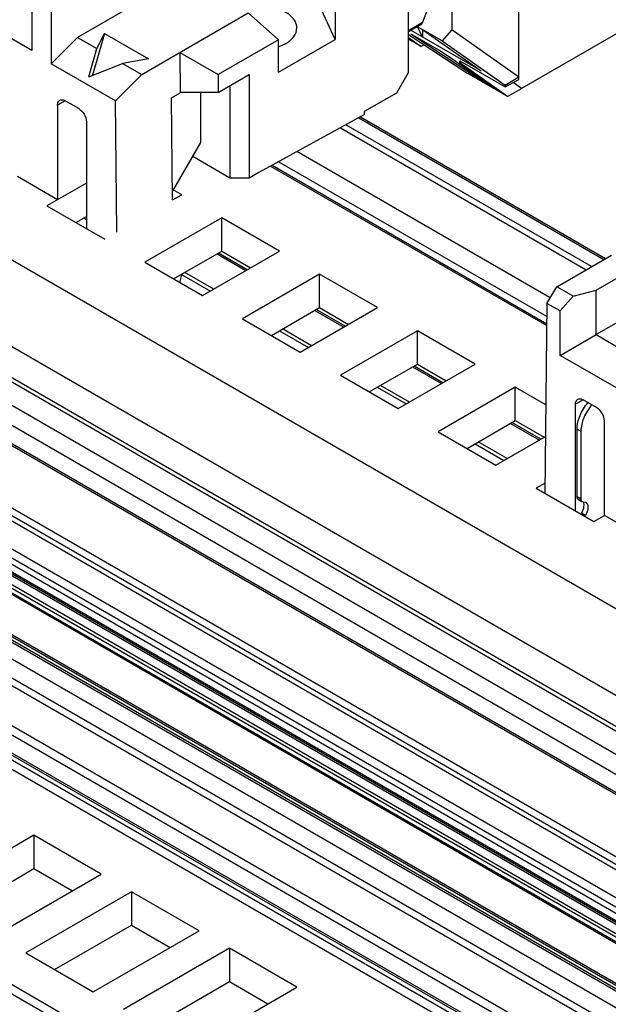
# Model space of a CAD drawing. Header units: inches. Extents: x 0 to 34, y 0 to 22.
# Tile 74 of 88: x 28.033 to 28.245, y 15.69 to 16.046. Entities that reach past the tile are written whole.
import ezdxf

# ---------------------------------------------------------------- set-up
doc = ezdxf.new("R2010")
doc.units = ezdxf.units.IN
doc.header["$LTSCALE"] = 1.87
doc.header["$MEASUREMENT"] = 0
doc.layers.get('0').update_dxf_attribs({"linetype": 'CONTINUOUS'})

msp = doc.modelspace()

# ---------------------------------------------------------------- linework, layer by layer
at = {"color": 7, "linetype": 'CONTINUOUS'}
for p, q in [((25.8409505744, 16.9575295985), (28.8461543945, 15.2223625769)), ((28.8475463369, 15.224773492), (25.8423425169, 16.9599405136)), ((28.8471983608, 15.4869707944), (26.351793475, 16.9277863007)), ((28.8471983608, 15.4556268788), (26.351793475, 16.8964423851)), ((28.8471983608, 15.4443763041), (26.351793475, 16.8851918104)), ((28.8471983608, 15.4427678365), (26.351793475, 16.8835833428)), ((28.8471983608, 15.43432909), (26.351793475, 16.8751445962)), ((28.8471983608, 15.4270965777), (26.351793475, 16.8679120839)), ((26.351793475, 16.8614465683), (28.8471983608, 15.420631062)), ((26.351793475, 16.8607807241), (28.8471983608, 15.4199652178)), ((28.8471983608, 15.3972577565), (26.351793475, 16.8380732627)), ((28.8471983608, 15.3944959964), (26.351793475, 16.8353115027)), ((28.8471983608, 15.392537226), (26.351793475, 16.8333527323)), ((28.8471983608, 15.3824910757), (26.351793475, 16.8233065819)), ((26.351793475, 16.8200919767), (28.8471983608, 15.3792764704)), ((28.8471983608, 15.376865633), (26.351793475, 16.8176811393)), ((26.351793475, 16.8151319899), (28.8471983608, 15.3743164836)), ((26.351793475, 16.8144661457), (28.8471983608, 15.3736506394)), ((28.8471983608, 15.3728469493), (26.351793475, 16.8136624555)), ((26.351793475, 16.8104478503), (28.8471983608, 15.369632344)), ((28.8471983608, 15.368289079), (26.351793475, 16.8091045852)), ((26.351793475, 16.8074974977), (28.8471983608, 15.3666819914)), ((28.8471983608, 15.3660160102), (26.351793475, 16.8068315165)), ((28.8471983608, 15.3515509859), (26.351793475, 16.7923665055)), ((26.351793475, 16.7917008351), (28.8471983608, 15.3508853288)), ((28.8471983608, 15.3495420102), (26.351793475, 16.7903575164)), ((26.351793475, 16.7896918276), (28.8471983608, 15.3488763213)), ((28.8471983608, 15.3427137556), (26.351793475, 16.7835292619)), ((28.8471983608, 15.3358830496), (26.351793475, 16.7766985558)), ((28.8471983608, 15.3330694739), (26.351793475, 16.7738849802)), ((28.8471983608, 15.3186030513), (26.351793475, 16.7594185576)), ((26.351793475, 16.7562039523), (28.8471983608, 15.315388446)), ((28.8471983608, 15.3087184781), (26.351793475, 16.749533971)), ((26.351793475, 16.7488683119), (28.8471983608, 15.3080528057)), ((26.3488358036, 16.7454555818), (28.8471983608, 15.3029323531)), ((28.8471983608, 15.3061469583), (26.3517065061, 16.7470126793)), ((28.8471983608, 16.3866335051), (28.2139269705, 16.0209905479)), ((28.2128901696, 16.0242763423), (28.2128901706, 16.1007417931)), ((28.1887051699, 16.0747257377), (28.1887051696, 16.0421910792)), ((28.1730458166, 16.0267241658), (28.1730458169, 16.0656842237)), ((28.1838333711, 16.059692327), (28.1781438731, 16.0449279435)), ((28.0439431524, 16.0548326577), (28.0439431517, 16.0299305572)), ((28.1465797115, 16.0387506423), (28.13922591, 16.054596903)), ((28.0369739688, 16.0508194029), (28.0369739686, 16.0347580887)), ((28.0739137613, 16.0512423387), (28.0534779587, 16.0394429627)), ((28.1465797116, 16.0504030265), (28.1465797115, 16.0387506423)), ((28.0369739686, 16.0347580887), (28.015765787, 16.0470034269)), ((28.0766190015, 16.026081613), (28.115109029, 16.0483052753)), ((28.115109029, 16.0483052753), (28.1260869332, 16.0385707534)), ((28.1730458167, 16.0419843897), (28.1781438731, 16.0449279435)), ((28.1773346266, 16.0439283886), (28.1730458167, 16.0414520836)), ((28.1781612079, 16.0395875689), (28.176288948, 16.043348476)), ((28.1771367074, 16.0428589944), (28.1763096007, 16.0433365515)), ((28.1782656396, 16.0422138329), (28.1771367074, 16.0428589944)), ((28.0534779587, 16.0394429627), (28.0439431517, 16.0299305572)), ((28.0534779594, 16.0394429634), (28.0603957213, 16.0354487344)), ((28.0631884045, 16.0408857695), (28.0588772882, 16.0257654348)), ((28.0603957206, 16.0354487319), (28.0631884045, 16.0408857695)), ((28.063188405, 16.0408857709), (28.0791178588, 16.0316883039)), ((28.1730458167, 16.0405266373), (28.1945526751, 16.0263689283)), ((28.1730458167, 16.0393661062), (28.1775858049, 16.0361654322)), ((28.1739352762, 16.0406876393), (28.1745201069, 16.0404020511)), ((28.1753943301, 16.0396307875), (28.1739352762, 16.0406876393)), ((28.1993187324, 16.0273714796), (28.1739888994, 16.0419966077)), ((28.1745108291, 16.040406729), (28.1847033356, 16.0345217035)), ((28.1753943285, 16.0398966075), (28.1753943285, 16.0396307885)), ((28.2011907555, 16.0226493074), (28.1753943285, 16.0396307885)), ((28.1781612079, 16.0422138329), (28.1781612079, 16.0395875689)), ((28.178265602, 16.0422138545), (28.1993187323, 16.0273714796)), ((28.1852253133, 16.0381954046), (28.1782656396, 16.0422138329)), ((28.1887051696, 16.0421910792), (28.1852253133, 16.0381954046)), ((28.2128901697, 16.0251407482), (28.1887051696, 16.0421910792)), ((28.1260869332, 16.0385707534), (28.1043186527, 16.0260020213)), ((28.1260869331, 16.0269183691), (28.1465797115, 16.0387506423)), ((28.1260869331, 16.0269183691), (28.1260869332, 16.0385707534)), ((28.1261123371, 16.0360893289), (28.1286776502, 16.0372548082)), ((28.1730458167, 16.0389220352), (28.1741063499, 16.0381743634)), ((28.1775858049, 16.0361654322), (28.1741063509, 16.0381743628)), ((28.1786964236, 16.03680691), (28.1775857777, 16.0361654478)), ((28.1852253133, 16.0381954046), (28.2079494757, 16.0221749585)), ((28.0574756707, 16.0252072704), (28.0603957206, 16.0354487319)), ((28.0903992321, 16.0340381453), (28.0905558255, 16.0194827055)), ((28.0903992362, 16.0340381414), (28.1043186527, 16.0260020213)), ((28.1847036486, 16.0345222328), (28.1874872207, 16.0327374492)), ((28.1874872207, 16.0327374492), (28.2038425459, 16.0212070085)), ((28.0671275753, 16.0165441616), (28.0439431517, 16.0299305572)), ((28.0574756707, 16.0252072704), (28.0697012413, 16.0300758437)), ((28.0791178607, 16.0316883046), (28.0697012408, 16.0300758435)), ((28.0697012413, 16.0300758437), (28.0766190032, 16.0260816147)), ((28.1915941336, 16.0309894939), (28.2079494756, 16.0215461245)), ((28.1915941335, 16.0302861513), (28.1915941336, 16.0309894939)), ((28.1915941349, 16.0302861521), (28.1919037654, 16.0304732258)), ((28.2089047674, 16.0180822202), (28.1915941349, 16.0302861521)), ((28.1919037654, 16.0304732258), (28.1921895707, 16.0306453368)), ((28.0766190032, 16.0260816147), (28.0671275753, 16.0165441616)), ((28.1043186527, 16.0260020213), (28.1043186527, 16.0195731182)), ((28.1043186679, 16.0195731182), (28.1154542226, 16.0260026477)), ((28.1154542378, 16.0260026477), (28.1154542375, 15.9886346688)), ((28.1688699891, 16.019476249), (28.1730458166, 16.0267241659)), ((28.201141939, 16.02256476), (28.1945526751, 16.0263689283)), ((28.2079494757, 16.0221749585), (28.2128901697, 16.0251640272)), ((28.1084945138, 16.0219841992), (28.1084945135, 15.9886346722)), ((28.2030818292, 16.0214446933), (28.201141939, 16.02256476)), ((28.2011907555, 16.0226493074), (28.2011907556, 16.0230765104)), ((28.2030921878, 16.0214626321), (28.2011907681, 16.0226492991)), ((28.2030921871, 16.0214626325), (28.2030921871, 16.0217360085)), ((28.2038425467, 16.0210293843), (28.2030921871, 16.0214626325)), ((28.2079494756, 16.0215461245), (28.2128899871, 16.0242749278)), ((28.2079494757, 16.0221749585), (28.2079494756, 16.0215461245)), ((28.2139269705, 16.0209905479), (28.2108592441, 16.0231532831)), ((28.0874239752, 16.0176744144), (28.0905558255, 16.0194827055)), ((28.1043186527, 16.0195731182), (28.0905558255, 16.0195731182)), ((28.0980544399, 16.0014925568), (28.09805444, 16.0195731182)), ((28.1572124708, 16.0127453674), (28.1688699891, 16.0194762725)), ((28.203842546, 16.0212070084), (28.2043410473, 16.02083358)), ((28.2038425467, 16.0212070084), (28.2038425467, 16.0210293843)), ((28.2044191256, 16.0207484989), (28.2038425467, 16.0210293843)), ((28.2089047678, 16.0180822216), (28.2041177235, 16.0208465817)), ((28.2043410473, 16.02083358), (28.2044191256, 16.0207484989)), ((28.2089064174, 16.018093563), (28.2139296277, 16.0209935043)), ((28.0489888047, 16.0165595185), (28.0462050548, 16.0149522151)), ((28.0462050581, 16.0149522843), (28.0462050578, 15.9807986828)), ((28.0538607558, 16.0137463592), (28.0489889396, 16.0165592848)), ((28.0676383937, 15.9690633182), (28.0671275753, 16.0165441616)), ((28.0878215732, 15.9807168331), (28.0874239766, 16.0176744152)), ((28.1572124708, 16.0115399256), (28.1189340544, 15.9906438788)), ((28.1556587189, 16.0106917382), (28.2442779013, 15.959524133)), ((28.1572124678, 16.0115398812), (28.1572124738, 16.0127453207)), ((28.0566446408, 16.0089245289), (28.0566446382, 15.9703507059)), ((28.2392226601, 15.9566053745), (28.1504618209, 16.0078547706)), ((28.1550659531, 16.0103681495), (28.243701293, 15.9591912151)), ((28.1485071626, 16.0067877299), (28.2373212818, 15.9555075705)), ((28.087789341, 15.9837128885), (28.0980544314, 16.0014925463)), ((28.2242552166, 15.9453049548), (28.1327081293, 15.9981630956)), ((28.1084945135, 15.9886346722), (28.0950970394, 15.9963701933)), ((28.1231804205, 15.9929619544), (28.2230334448, 15.9353080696)), ((28.1237731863, 15.9932855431), (28.223040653, 15.9359697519)), ((28.2230686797, 15.9385424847), (28.1260779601, 15.9945437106)), ((28.1189340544, 15.9906438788), (28.1154542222, 15.9886346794)), ((28.0462050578, 15.9807986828), (28.0317288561, 15.9891570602)), ((28.0566446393, 15.9868263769), (28.0423772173, 15.9785885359)), ((28.1154542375, 15.9886346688), (28.1084945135, 15.9886346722)), ((28.0910952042, 15.9826069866), (28.0877806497, 15.9845207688)), ((28.0878215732, 15.9807168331), (28.0910952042, 15.9826069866)), ((28.0423772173, 15.9785885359), (28.0632563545, 15.9665331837)), ((28.0528157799, 15.9725614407), (28.0566446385, 15.9747721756)), ((28.0557106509, 15.9742329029), (28.0566446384, 15.9736936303)), ((28.105571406, 15.9742486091), (28.0777325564, 15.9581748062)), ((28.1264505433, 15.9621932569), (28.105571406, 15.9742486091)), ((28.105571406, 15.9621944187), (28.105571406, 15.9742486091)), ((28.2409030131, 15.9481015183), (28.2749984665, 15.9677878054)), ((28.0881711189, 15.952147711), (28.105571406, 15.9621944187)), ((28.0986116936, 15.946119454), (28.1264505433, 15.9621932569)), ((28.103858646, 15.9612054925), (28.1142992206, 15.9551772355)), ((28.1148086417, 15.9554713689), (28.104368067, 15.9614996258)), ((28.105571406, 15.9621944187), (28.1160119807, 15.9561661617)), ((28.0777325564, 15.9581748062), (28.0986116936, 15.946119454)), ((28.2266445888, 15.949343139), (28.2464786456, 15.9607947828)), ((28.0910628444, 15.953817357), (28.090287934, 15.9509254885)), ((28.09106599, 15.9538191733), (28.1015065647, 15.9477909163)), ((28.1026585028, 15.9484560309), (28.0922179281, 15.9544842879)), ((28.1409267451, 15.9538348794), (28.1130878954, 15.9377610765)), ((28.1618058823, 15.9417795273), (28.1409267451, 15.9538348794)), ((28.1409267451, 15.941780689), (28.1409267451, 15.9538348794)), ((28.2749984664, 15.9517158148), (28.240903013, 15.9320295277)), ((28.2231209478, 15.9433404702), (28.2266445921, 15.9493431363)), ((28.2326446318, 15.9458787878), (28.2266445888, 15.949343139)), ((28.232644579, 15.9458787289), (28.2409030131, 15.9481022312)), ((28.240903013, 15.9320295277), (28.2409030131, 15.9481015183)), ((28.2231209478, 15.9433404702), (28.222372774, 15.8746613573)), ((28.2278978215, 15.9405823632), (28.2231209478, 15.9433404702)), ((28.2278978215, 15.9405823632), (28.232644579, 15.9458787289)), ((28.123526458, 15.9317339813), (28.1409267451, 15.941780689)), ((28.1339670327, 15.9257057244), (28.1618058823, 15.9417795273)), ((28.139213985, 15.9407917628), (28.1496545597, 15.9347635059)), ((28.1501639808, 15.9350576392), (28.1397234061, 15.9410858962)), ((28.1409267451, 15.941780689), (28.1513673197, 15.9357524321)), ((28.2278978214, 15.9245210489), (28.2278978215, 15.9405823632)), ((28.1130878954, 15.9377610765), (28.1339670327, 15.9257057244)), ((28.1264213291, 15.9334054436), (28.1368619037, 15.9273771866)), ((28.1380138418, 15.9280423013), (28.1275732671, 15.9340705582)), ((28.1762820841, 15.9334211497), (28.1484432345, 15.9173473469)), ((28.1971612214, 15.9213657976), (28.1762820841, 15.9334211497)), ((28.1762820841, 15.9213669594), (28.1762820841, 15.9334211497)), ((28.2278978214, 15.9245210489), (28.2409029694, 15.932029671)), ((28.2409029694, 15.932029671), (28.2491060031, 15.9272933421)), ((28.249106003, 15.9122757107), (28.2278978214, 15.9245210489)), ((28.158881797, 15.9113202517), (28.1762820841, 15.9213669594)), ((28.1693223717, 15.9052919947), (28.1971612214, 15.9213657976)), ((28.1745693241, 15.9203780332), (28.1850098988, 15.9143497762)), ((28.1855193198, 15.9146439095), (28.1750787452, 15.9206721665)), ((28.1762820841, 15.9213669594), (28.1867226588, 15.9153387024)), ((28.1484432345, 15.9173473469), (28.1693223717, 15.9052919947)), ((28.1617766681, 15.9129917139), (28.1722172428, 15.906963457)), ((28.1733691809, 15.9076285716), (28.1629286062, 15.9136568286)), ((28.2116374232, 15.9130074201), (28.1837985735, 15.8969336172)), ((28.2227207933, 15.9066080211), (28.2116374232, 15.9130074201)), ((28.2116374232, 15.9009532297), (28.2116374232, 15.9130074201)), ((28.2362051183, 15.9084631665), (28.2334213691, 15.9068558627)), ((28.2410770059, 15.9056500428), (28.2362052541, 15.9084629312)), ((28.2334213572, 15.8682820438), (28.2334213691, 15.9068558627)), ((28.1942371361, 15.890906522), (28.2116374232, 15.9009532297)), ((28.2116374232, 15.9009532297), (28.2220779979, 15.8949249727)), ((28.2438608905, 15.8666746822), (28.2438608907, 15.9008282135)), ((28.1837985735, 15.8969336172), (28.2046777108, 15.884878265)), ((28.2099246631, 15.8999643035), (28.2203652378, 15.8939360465)), ((28.2208746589, 15.8942301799), (28.2104340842, 15.9002584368)), ((28.233978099, 15.8978951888), (28.2353700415, 15.8970914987)), ((28.2339780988, 15.8734085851), (28.233978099, 15.8978951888)), ((28.2353700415, 15.8970914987), (28.2353700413, 15.872604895)), ((28.2087245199, 15.8872148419), (28.1982839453, 15.8932430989)), ((28.2046777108, 15.884878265), (28.2225967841, 15.8952245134)), ((28.1971320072, 15.8925779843), (28.2075725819, 15.8865497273)), ((28.2224135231, 15.8784019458), (28.2191539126, 15.8765198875)), ((28.2191539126, 15.8765198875), (28.2400330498, 15.8644645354)), ((28.2353700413, 15.872604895), (28.2339780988, 15.8734085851)), ((28.2343857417, 15.8725075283), (28.2357776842, 15.8717038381)), ((28.2357776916, 15.8717038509), (28.2362215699, 15.8716154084)), ((28.236250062, 15.8716177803), (28.2371093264, 15.8714385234)), ((28.2364129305, 15.8713035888), (28.2362750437, 15.8716418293)), ((28.2365326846, 15.8704401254), (28.2364129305, 15.8713035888)), ((28.2369779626, 15.8666747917), (28.2355860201, 15.8674784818)), ((28.2400330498, 15.8644645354), (28.2438608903, 15.8666746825)), ((28.2583370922, 15.8583163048), (28.2438608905, 15.8666746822)), ((28.0376446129, 15.7510699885), (27.9993661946, 15.7289685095)), ((28.0620036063, 15.7370054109), (28.0376446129, 15.7510699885)), ((28.0376446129, 15.7510699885), (28.0376446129, 15.7390158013)), ((28.0098047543, 15.7229414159), (28.0376446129, 15.7390158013)), ((28.023725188, 15.714903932), (28.0620036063, 15.7370054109)), ((28.0376446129, 15.7390158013), (28.0515650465, 15.7309783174)), ((28.0729999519, 15.7306562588), (28.0347215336, 15.7085547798)), ((28.0973589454, 15.7165916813), (28.0729999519, 15.7306562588)), ((28.0729999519, 15.7306562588), (28.0729999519, 15.7186020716)), ((28.0451600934, 15.7025276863), (28.0729999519, 15.7186020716)), ((28.0590805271, 15.6944902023), (28.0973589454, 15.7165916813)), ((28.0729999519, 15.7186020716), (28.0869203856, 15.7105645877)), ((28.0347215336, 15.7085547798), (28.0590805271, 15.6944902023)), ((28.108355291, 15.7102425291), (28.0700768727, 15.6881410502)), ((28.1327142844, 15.6961779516), (28.108355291, 15.7102425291)), ((28.108355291, 15.7102425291), (28.108355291, 15.698188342)), ((28.0805154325, 15.6821139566), (28.108355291, 15.698188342)), ((28.108355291, 15.698188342), (28.1222757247, 15.690150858)), ((28.0944358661, 15.6740764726), (28.1327142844, 15.6961779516))]:
    msp.add_line(p, q, dxfattribs=at)
msp.add_arc((28.2363908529, 15.8697542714), 0.0018688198, 94.3205727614, 95.197137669, dxfattribs=at)
for points, knots in [([(28.1327135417, 16.042880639), (28.1327134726, 16.0436384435), (28.1322821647, 16.0452701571), (28.1305709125, 16.0473317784), (28.1280201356, 16.0489982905), (28.1236015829, 16.0506343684), (28.1174261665, 16.0511657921), (28.1124728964, 16.0500937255), (28.1102804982, 16.0490721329)], [0, 0, 0, 0, 0.0869275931, 0.1854567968, 0.3009918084, 0.4327336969, 0.7225478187, 1, 1, 1, 1]), ([(28.1286776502, 16.0372548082), (28.1298172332, 16.0379127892), (28.1317751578, 16.0394120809), (28.1327136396, 16.0418072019), (28.1327135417, 16.042880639)], [0, 0, 0, 0, 0.5507382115, 1, 1, 1, 1]), ([(28.1781438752, 16.0449279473), (28.1781019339, 16.0448191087), (28.1779208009, 16.0444258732), (28.1776088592, 16.0440866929), (28.1773346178, 16.0439284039)], [0, 0, 0, 0, 0.269199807, 1, 1, 1, 1]), ([(28.0462050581, 16.0149522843), (28.0462050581, 16.0151517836), (28.046248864, 16.0158178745), (28.0466085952, 16.0165165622), (28.04702035, 16.0167543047)], [0, 0, 0, 0, 0.2955718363, 1, 1, 1, 1]), ([(28.04702035, 16.0167543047), (28.0471502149, 16.0168292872), (28.0478025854, 16.0170660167), (28.0485310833, 16.0168236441), (28.0489889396, 16.0165592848)], [0, 0, 0, 0, 0.2209638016, 1, 1, 1, 1]), ([(28.0538607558, 16.0137463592), (28.0546870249, 16.0132692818), (28.0559925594, 16.0117626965), (28.0566446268, 16.0098787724), (28.0566446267, 16.0089246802)], [0, 0, 0, 0, 0.5000043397, 1, 1, 1, 1]), ([(28.233421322, 15.9068554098), (28.2334213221, 15.9070549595), (28.2334650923, 15.9077212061), (28.2338248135, 15.9084201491), (28.2342366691, 15.9086579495)], [0, 0, 0, 0, 0.2955734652, 1, 1, 1, 1]), ([(28.2342366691, 15.9086579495), (28.2343665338, 15.9087329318), (28.2350189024, 15.9089696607), (28.2357473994, 15.9087272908), (28.2362052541, 15.9084629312)], [0, 0, 0, 0, 0.2209638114, 1, 1, 1, 1]), ([(28.233978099, 15.8978951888), (28.233978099, 15.899573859), (28.2348653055, 15.9030670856), (28.2367451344, 15.9060913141), (28.2379571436, 15.9074544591)], [0, 0, 0, 0, 0.4792486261, 1, 1, 1, 1]), ([(28.239349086, 15.906650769), (28.2381370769, 15.9052876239), (28.236257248, 15.9022633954), (28.2353700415, 15.8987701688), (28.2353700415, 15.8970914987)], [0, 0, 0, 0, 0.5207513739, 1, 1, 1, 1]), ([(28.2438608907, 15.9008282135), (28.2438608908, 15.9017823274), (28.2432088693, 15.9036663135), (28.2419032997, 15.9051729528), (28.2410770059, 15.9056500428)], [0, 0, 0, 0, 0.4999940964, 1, 1, 1, 1]), ([(28.2343857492, 15.872507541), (28.234320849, 15.8725450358), (28.2340552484, 15.8727682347), (28.2339780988, 15.8731442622), (28.2339780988, 15.8734085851)], [0, 0, 0, 0, 0.2209195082, 1, 1, 1, 1]), ([(28.2353700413, 15.872604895), (28.2353700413, 15.87250519), (28.2353920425, 15.8721721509), (28.2355718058, 15.8718227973), (28.2357776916, 15.8717038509)], [0, 0, 0, 0, 0.2954391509, 1, 1, 1, 1]), ([(28.2355860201, 15.8674784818), (28.2357339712, 15.8677139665), (28.2362324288, 15.8686283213), (28.2365326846, 15.8696749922), (28.2365326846, 15.8704401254)], [0, 0, 0, 0, 0.2665787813, 1, 1, 1, 1]), ([(28.2379246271, 15.8696364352), (28.2379246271, 15.8693975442), (28.2378239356, 15.8683543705), (28.2374062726, 15.8673565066), (28.2369779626, 15.8666747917)], [0, 0, 0, 0, 0.2288249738, 1, 1, 1, 1]), ([(28.2371093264, 15.8714385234), (28.2373747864, 15.8712851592), (28.237833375, 15.8707110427), (28.2379246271, 15.8700124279), (28.2379246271, 15.8696364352)], [0, 0, 0, 0, 0.4491514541, 1, 1, 1, 1])]:
    msp.add_open_spline(points, degree=3, knots=knots, dxfattribs=at)

doc.saveas('drawing.dxf')
